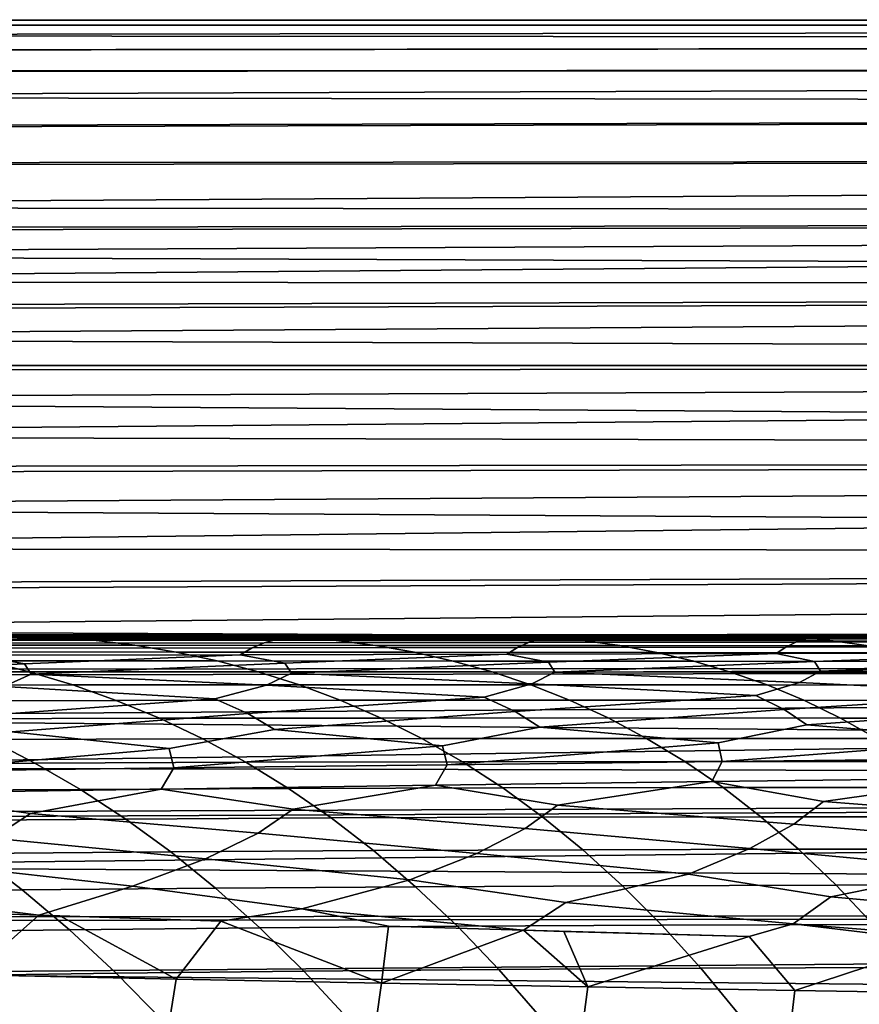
# Model space of a CAD drawing. Header units: metres. Extents: x -23 to 242, y -40 to 23.
# Tile 136 of 256: x 24.73 to 28.93, y 15.07 to 20. Entities that reach past the tile are written whole.
import ezdxf

# ---------------------------------------------------------------- set-up
doc = ezdxf.new("R2010")
doc.units = ezdxf.units.M
doc.layers.add('solid_10171013', color=7, linetype='CONTINUOUS')

msp = doc.modelspace()

# ---------------------------------------------------------------- linework, layer by layer
at = {"layer": 'solid_10171013'}
for points in [[(20.73514, 19.972122, 97.555634), (60.200001, 19.972591, 97.546722), (60.200001, 20, 96.5), (20.714628, 19.997013, 96.845642)], [(20.714724, 19.996689, 96.136086), (20.714628, 19.997013, 96.845642), (60.200001, 20, 96.5)], [(20.735548, 19.971117, 95.425529), (20.714724, 19.996689, 96.136086), (60.200001, 20, 96.5), (60.5, 19.972574, 95.452965)], [(20.73514, 19.972122, 97.555634), (20.776258, 19.921946, 98.265251), (60.200001, 19.972591, 97.546722)], [(20.777109, 19.920168, 94.714798), (20.735548, 19.971117, 95.425529), (60.5, 19.972574, 95.452965), (60.5, 19.890432, 94.409653)], [(20.837883, 19.846272, 98.974976), (60.200001, 19.890438, 98.590569), (60.200001, 19.972591, 97.546722), (20.776258, 19.921946, 98.265251)], [(20.839491, 19.843571, 94.003464), (20.777109, 19.920168, 94.714798), (60.5, 19.890432, 94.409653)], [(20.920082, 19.744921, 99.684036), (60.200001, 19.753767, 99.628693), (60.200001, 19.890438, 98.590569), (20.837883, 19.846272, 98.974976)], [(20.922743, 19.741087, 93.292274), (20.839491, 19.843571, 94.003464), (60.5, 19.890432, 94.409653), (60.5, 19.753647, 93.370621)], [(20.920082, 19.744921, 99.684036), (21.023256, 19.617445, 100.393051), (60.200001, 19.753767, 99.628693)], [(21.027164, 19.612144, 92.58033), (20.922743, 19.741087, 93.292274), (60.5, 19.753647, 93.370621), (60.5, 19.562971, 92.341805)], [(21.147469, 19.463497, 101.101341), (60.200001, 19.562952, 100.658234), (60.200001, 19.753767, 99.628693), (21.023256, 19.617445, 100.393051)], [(21.152876, 19.456318, 91.868401), (21.027164, 19.612144, 92.58033), (60.5, 19.562971, 92.341805)], [(21.293066, 19.282238, 101.809929), (60.200001, 19.318516, 101.676384), (60.200001, 19.562952, 100.658234), (21.147469, 19.463497, 101.101341)], [(21.300436, 19.272705, 91.155579), (21.152876, 19.456318, 91.868401), (60.5, 19.562971, 92.341805), (60.5, 19.31867, 91.32428)], [(21.293066, 19.282238, 101.809929), (21.460304, 19.073141, 102.517914), (60.200001, 19.318516, 101.676384)], [(21.470047, 19.060734, 90.442902), (21.300436, 19.272705, 91.155579), (60.5, 19.31867, 91.32428), (60.5, 19.020929, 90.31913)], [(21.552404, 18.9578, 102.871956), (60.200001, 19.02113, 102.680344), (60.200001, 19.318516, 101.676384), (21.460304, 19.073141, 102.517914)], [(21.563465, 18.943777, 90.086472), (21.470047, 19.060734, 90.442902), (60.5, 19.020929, 90.31913)], [(21.552404, 18.9578, 102.871956), (21.650055, 18.835245, 103.225586), (60.200001, 19.02113, 102.680344)], [(21.66254, 18.819458, 89.730362), (21.563465, 18.943777, 90.086472), (60.5, 19.020929, 90.31913), (60.5, 18.671585, 89.332565)], [(21.650055, 18.835245, 103.225586), (21.753342, 18.705328, 103.578888), (60.200001, 19.02113, 102.680344)], [(21.86237, 18.567858, 103.931999), (60.200001, 18.671608, 103.667358), (60.200001, 19.02113, 102.680344), (21.753342, 18.705328, 103.578888)], [(21.767332, 18.687658, 89.374596), (21.66254, 18.819458, 89.730362), (60.5, 18.671585, 89.332565)], [(21.877922, 18.548243, 89.01918), (21.767332, 18.687658, 89.374596), (60.5, 18.671585, 89.332565)], [(21.86237, 18.567858, 103.931999), (21.977158, 18.422737, 104.284782), (60.200001, 18.671608, 103.667358)], [(21.994398, 18.401085, 88.664185), (21.877922, 18.548243, 89.01918), (60.5, 18.671585, 89.332565), (60.5, 18.271139, 88.365799)], [(22.097618, 18.269989, 104.636803), (60.200001, 18.270908, 104.634735), (60.200001, 18.671608, 103.667358), (21.977158, 18.422737, 104.284782)], [(22.116739, 18.24614, 88.30986), (21.994398, 18.401085, 88.664185), (60.5, 18.271139, 88.365799)], [(22.097618, 18.269989, 104.636803), (22.223883, 18.109375, 104.988258), (60.200001, 18.270908, 104.634735)], [(22.244806, 18.08338, 87.956497), (22.116739, 18.24614, 88.30986), (60.5, 18.271139, 88.365799), (60.5, 17.820084, 87.420151)], [(22.223883, 18.109375, 104.988258), (22.356096, 17.940617, 105.339355), (60.200001, 18.270908, 104.634735)], [(22.494297, 17.763601, 105.689911), (60.200001, 17.820131, 105.579811), (60.200001, 18.270908, 104.634735), (22.356096, 17.940617, 105.339355)], [(22.378462, 17.912785, 87.604378), (22.244806, 18.08338, 87.956497), (60.5, 17.820084, 87.420151)], [(22.517677, 17.734381, 87.25383), (22.378462, 17.912785, 87.604378), (60.5, 17.820084, 87.420151)], [(22.494297, 17.763601, 105.689911), (22.638411, 17.578341, 106.039497), (60.200001, 17.820131, 105.579811)], [(22.662527, 17.5481, 86.904991), (22.517677, 17.734381, 87.25383), (60.5, 17.820084, 87.420151), (60.5, 17.320457, 86.499954)], [(22.638411, 17.578341, 106.039497), (22.788454, 17.3846, 106.388161), (60.200001, 17.820131, 105.579811)], [(22.944448, 17.182129, 106.735939), (60.200001, 17.320509, 106.5), (60.200001, 17.820131, 105.579811), (22.788454, 17.3846, 106.388161)], [(22.812956, 17.353739, 86.557777), (22.662527, 17.5481, 86.904991), (60.5, 17.320457, 86.499954)], [(22.968906, 17.151081, 86.21212), (22.812956, 17.353739, 86.557777), (60.5, 17.320457, 86.499954)], [(22.944448, 17.182129, 106.735939), (23.106489, 16.970821, 107.082588), (60.200001, 17.320509, 106.5)], [(23.130402, 16.940149, 85.868385), (22.968906, 17.151081, 86.21212), (60.5, 17.320457, 86.499954), (60.5, 16.773222, 85.606934)], [(23.274519, 16.750648, 107.427757), (60.200001, 16.773411, 107.392784), (60.200001, 17.320509, 106.5), (23.106489, 16.970821, 107.082588)], [(23.297451, 16.720919, 85.52681), (23.130402, 16.940149, 85.868385), (60.5, 16.773222, 85.606934)], [(23.469204, 16.9226, 261.656494), (24.687401, 16.921976, 262.265625), (24.894426, 16.912962, 261.614319), (23.68828, 16.913723, 261.009674)], [(23.68828, 16.913723, 261.009674), (24.894426, 16.912962, 261.614319), (25.101255, 16.896137, 260.963226), (23.907225, 16.896948, 260.363037)], [(23.907225, 16.896948, 260.363037), (25.101255, 16.896137, 260.963226), (25.307833, 16.870918, 260.312531), (24.125969, 16.871664, 259.716797)], [(24.064697, 16.907061, 264.218109), (25.333874, 16.907202, 264.792358), (25.531494, 16.918623, 264.138672), (24.273081, 16.918535, 263.567963)], [(24.720207, 16.899105, 264.702301), (25.333874, 16.907202, 264.792358), (24.064697, 16.907061, 264.218109)], [(24.273081, 16.918535, 263.567963), (25.531494, 16.918623, 264.138672), (25.727678, 16.923553, 263.48407), (24.480259, 16.92367, 262.916901)], [(24.480259, 16.92367, 262.916901), (25.727678, 16.923553, 263.48407), (25.923771, 16.921587, 262.829254), (24.687401, 16.921976, 262.265625)], [(26.016823, 16.899754, 265.254242), (24.720207, 16.899105, 264.702301), (24.651897, 16.88191, 264.856171), (25.95512, 16.883001, 265.406342)], [(24.687401, 16.921976, 262.265625), (25.923771, 16.921587, 262.829254), (26.119694, 16.912317, 262.174469), (24.894426, 16.912962, 261.614319)], [(26.016823, 16.899754, 265.254242), (25.333874, 16.907202, 264.792358), (24.720207, 16.899105, 264.702301)], [(24.894426, 16.912962, 261.614319), (26.119694, 16.912317, 262.174469), (26.315374, 16.895329, 261.519897), (25.101255, 16.896137, 260.963226)], [(25.101255, 16.896137, 260.963226), (26.315374, 16.895329, 261.519897), (26.510757, 16.87006, 260.865723), (25.307833, 16.870918, 260.312531)], [(25.333874, 16.907202, 264.792358), (26.610422, 16.907808, 265.319794), (26.805418, 16.919048, 264.666077), (25.531494, 16.918623, 264.138672)], [(25.333874, 16.907202, 264.792358), (25.389254, 16.907219, 264.816254), (26.610422, 16.907808, 265.319794)], [(26.016823, 16.899754, 265.254242), (25.389254, 16.907219, 264.816254), (25.333874, 16.907202, 264.792358)], [(26.016823, 16.899754, 265.254242), (26.610422, 16.907808, 265.319794), (25.389254, 16.907219, 264.816254)], [(25.531494, 16.918623, 264.138672), (26.805418, 16.919048, 264.666077), (26.991516, 16.923653, 264.008698), (25.727678, 16.923553, 263.48407)], [(25.727678, 16.923553, 263.48407), (26.991516, 16.923653, 264.008698), (27.177479, 16.921305, 263.351196), (25.923771, 16.921587, 262.829254)], [(25.923771, 16.921587, 262.829254), (27.177479, 16.921305, 263.351196), (27.363235, 16.91168, 262.693726), (26.119694, 16.912317, 262.174469)], [(27.332296, 16.900801, 265.765533), (26.016823, 16.899754, 265.254242), (25.95512, 16.883001, 265.406342), (27.276514, 16.884489, 265.91571)], [(27.332296, 16.900801, 265.765533), (26.610422, 16.907808, 265.319794), (26.016823, 16.899754, 265.254242)], [(26.119694, 16.912317, 262.174469), (27.363235, 16.91168, 262.693726), (27.548716, 16.894436, 262.036469), (26.315374, 16.895329, 261.519897)], [(26.315374, 16.895329, 261.519897), (27.548716, 16.894436, 262.036469), (27.733871, 16.869024, 261.379578), (26.510757, 16.87006, 260.865723)], [(26.610422, 16.907808, 265.319794), (27.899292, 16.908701, 265.807068), (28.093788, 16.91964, 265.154114), (26.805418, 16.919048, 264.666077)], [(26.610422, 16.907808, 265.319794), (26.888836, 16.907984, 265.428711), (27.899292, 16.908701, 265.807068)], [(27.332296, 16.900801, 265.765533), (26.888836, 16.907984, 265.428711), (26.610422, 16.907808, 265.319794)], [(26.805418, 16.919048, 264.666077), (28.093788, 16.91964, 265.154114), (28.270681, 16.923819, 264.49469), (26.991516, 16.923653, 264.008698)], [(27.332296, 16.900801, 265.765533), (27.899292, 16.908701, 265.807068), (26.888836, 16.907984, 265.428711)], [(26.991516, 16.923653, 264.008698), (28.270681, 16.923819, 264.49469), (28.447412, 16.921003, 263.835114), (27.177479, 16.921305, 263.351196)], [(27.177479, 16.921305, 263.351196), (28.447412, 16.921003, 263.835114), (28.623917, 16.910948, 263.175568), (27.363235, 16.91168, 262.693726)], [(28.663671, 16.90204, 266.239075), (27.332296, 16.900801, 265.765533), (27.276514, 16.884489, 265.91571), (28.613197, 16.886164, 266.387299)], [(28.663671, 16.90204, 266.239075), (27.899292, 16.908701, 265.807068), (27.332296, 16.900801, 265.765533)], [(27.363235, 16.91168, 262.693726), (28.623917, 16.910948, 263.175568), (28.800123, 16.893377, 262.516205), (27.548716, 16.894436, 262.036469)], [(27.548716, 16.894436, 262.036469), (28.800123, 16.893377, 262.516205), (28.975996, 16.867758, 261.857239), (27.733871, 16.869024, 261.379578)], [(27.899292, 16.908701, 265.807068), (29.208349, 16.909716, 266.261047), (29.394558, 16.920254, 265.605988), (28.093788, 16.91964, 265.154114)], [(27.899292, 16.908701, 265.807068), (28.533957, 16.909189, 266.032043), (29.208349, 16.909716, 266.261047)], [(28.663671, 16.90204, 266.239075), (28.533957, 16.909189, 266.032043), (27.899292, 16.908701, 265.807068)], [(28.093788, 16.91964, 265.154114), (29.394558, 16.920254, 265.605988), (29.563089, 16.923927, 264.944977), (28.270681, 16.923819, 264.49469)], [(28.270681, 16.923819, 264.49469), (29.563089, 16.923927, 264.944977), (29.731443, 16.920582, 264.283844), (28.447412, 16.921003, 263.835114)], [(28.447412, 16.921003, 263.835114), (29.731443, 16.920582, 264.283844), (29.899561, 16.910042, 263.622742), (28.623917, 16.910948, 263.175568)], [(28.663671, 16.90204, 266.239075), (29.208349, 16.909716, 266.261047), (28.533957, 16.909189, 266.032043)], [(30.008894, 16.903303, 266.677582), (28.663671, 16.90204, 266.239075), (28.613197, 16.886164, 266.387299), (29.963165, 16.88785, 266.823883)], [(28.623917, 16.910948, 263.175568), (29.899561, 16.910042, 263.622742), (30.067383, 16.892097, 262.961823), (28.800123, 16.893377, 262.516205)], [(30.008894, 16.903303, 266.677582), (29.208349, 16.909716, 266.261047), (28.663671, 16.90204, 266.239075)], [(24.125969, 16.871664, 259.716797), (25.307833, 16.870918, 260.312531), (25.514114, 16.836649, 259.662415), (24.344467, 16.837229, 259.071075)], [(24.584501, 16.855707, 265.009552), (24.518326, 16.820642, 265.162018), (25.83449, 16.823284, 265.708496), (25.894247, 16.857464, 265.557892)], [(25.95512, 16.883001, 265.406342), (24.651897, 16.88191, 264.856171), (24.584501, 16.855707, 265.009552), (25.894247, 16.857464, 265.557892)], [(25.307833, 16.870918, 260.312531), (26.510757, 16.87006, 260.865723), (26.705812, 16.835844, 260.212128), (25.514114, 16.836649, 259.662415)], [(25.894247, 16.857464, 265.557892), (25.83449, 16.823284, 265.708496), (27.167467, 16.826273, 266.213989), (27.221485, 16.8596, 266.065338)], [(27.276514, 16.884489, 265.91571), (25.95512, 16.883001, 265.406342), (25.894247, 16.857464, 265.557892), (27.221485, 16.8596, 266.065338)], [(26.510757, 16.87006, 260.865723), (27.733871, 16.869024, 261.379578), (27.918674, 16.83477, 260.723267), (26.705812, 16.835844, 260.212128)], [(27.221485, 16.8596, 266.065338), (27.167467, 16.826273, 266.213989), (28.514523, 16.829388, 266.681671), (28.563402, 16.8619, 266.534973)], [(28.613197, 16.886164, 266.387299), (27.276514, 16.884489, 265.91571), (27.221485, 16.8596, 266.065338), (28.563402, 16.8619, 266.534973)], [(27.733871, 16.869024, 261.379578), (28.975996, 16.867758, 261.857239), (29.151506, 16.833393, 261.198822), (27.918674, 16.83477, 260.723267)], [(28.563402, 16.8619, 266.534973), (28.514523, 16.829388, 266.681671), (29.873755, 16.832443, 267.11438), (29.918047, 16.864185, 266.969604)], [(29.963165, 16.88785, 266.823883), (28.613197, 16.886164, 266.387299), (28.563402, 16.8619, 266.534973), (29.918047, 16.864185, 266.969604)], [(28.800123, 16.893377, 262.516205), (30.067383, 16.892097, 262.961823), (30.234869, 16.86622, 262.301208), (28.975996, 16.867758, 261.857239)], [(24.518326, 16.820642, 265.162018), (23.470915, 16.77438, 264.874329), (23.503519, 16.721342, 265.070953), (24.756098, 16.777683, 265.442139)], [(24.344467, 16.837229, 259.071075), (25.514114, 16.836649, 259.662415), (25.72006, 16.792681, 259.01297), (24.562668, 16.793001, 258.426056)], [(25.83449, 16.823284, 265.708496), (24.518326, 16.820642, 265.162018), (24.756098, 16.777683, 265.442139)], [(25.83449, 16.823284, 265.708496), (24.756098, 16.777683, 265.442139), (24.789398, 16.725996, 265.630554), (26.058905, 16.781445, 265.967896)], [(25.514114, 16.836649, 259.662415), (26.705812, 16.835844, 260.212128), (26.900501, 16.792015, 259.559235), (25.72006, 16.792681, 259.01297)], [(27.167467, 16.826273, 266.213989), (25.83449, 16.823284, 265.708496), (26.058905, 16.781445, 265.967896)], [(27.167467, 16.826273, 266.213989), (26.058905, 16.781445, 265.967896), (26.091831, 16.731026, 266.148651), (27.376722, 16.785446, 266.454712)], [(26.705812, 16.835844, 260.212128), (27.918674, 16.83477, 260.723267), (28.103094, 16.790987, 260.067688), (26.900501, 16.792015, 259.559235)], [(28.514523, 16.829388, 266.681671), (27.167467, 16.826273, 266.213989), (27.376722, 16.785446, 266.454712)], [(28.514523, 16.829388, 266.681671), (27.376722, 16.785446, 266.454712), (27.408325, 16.736214, 266.628418), (28.707121, 16.789476, 266.905609)], [(27.918674, 16.83477, 260.723267), (29.151506, 16.833393, 261.198822), (29.326628, 16.789581, 260.541107), (28.103094, 16.790987, 260.067688)], [(29.873755, 16.832443, 267.11438), (28.514523, 16.829388, 266.681671), (28.707121, 16.789476, 266.905609)], [(29.873755, 16.832443, 267.11438), (28.707121, 16.789476, 266.905609), (28.736591, 16.741348, 267.072845), (30.048496, 16.793365, 267.323242)], [(23.274519, 16.750648, 107.427757), (23.448349, 16.521488, 107.771225), (60.200001, 16.773411, 107.392784)], [(23.469995, 16.493124, 85.187317), (23.297451, 16.720919, 85.52681), (60.5, 16.773222, 85.606934), (60.5, 16.180403, 84.744385)], [(23.428804, 16.7931, 257.796997), (24.562668, 16.793001, 258.426056), (24.780521, 16.738337, 257.781921), (23.659964, 16.737972, 257.158325)], [(23.448349, 16.521488, 107.771225), (23.62781, 16.283222, 108.112778), (60.200001, 16.773411, 107.392784)], [(24.756098, 16.777683, 265.442139), (23.503519, 16.721342, 265.070953), (24.652515, 16.665306, 265.744873), (24.789398, 16.725996, 265.630554)], [(23.813274, 16.035648, 108.452324), (60.200001, 16.18034, 108.255707), (60.200001, 16.773411, 107.392784), (23.62781, 16.283222, 108.112778)], [(24.562668, 16.793001, 258.426056), (25.72006, 16.792681, 259.01297), (25.925629, 16.738354, 258.364441), (24.780521, 16.738337, 257.781921)], [(26.058905, 16.781445, 265.967896), (24.789398, 16.725996, 265.630554), (25.965742, 16.67182, 266.265747), (26.091831, 16.731026, 266.148651)], [(25.72006, 16.792681, 259.01297), (26.900501, 16.792015, 259.559235), (27.094793, 16.737906, 258.907227), (25.925629, 16.738354, 258.364441)], [(27.376722, 16.785446, 266.454712), (26.091831, 16.731026, 266.148651), (27.292688, 16.678423, 266.747742), (27.408325, 16.736214, 266.628418)], [(26.900501, 16.792015, 259.559235), (28.103094, 16.790987, 260.067688), (28.287104, 16.736992, 259.412964), (27.094793, 16.737906, 258.907227)], [(28.707121, 16.789476, 266.905609), (27.408325, 16.736214, 266.628418), (28.736591, 16.741348, 267.072845)], [(28.103094, 16.790987, 260.067688), (29.326628, 16.789581, 260.541107), (29.501333, 16.735624, 259.884277), (28.287104, 16.736992, 259.412964)], [(30.048496, 16.793365, 267.323242), (28.736591, 16.741348, 267.072845), (30.075132, 16.746265, 267.484558)], [(30.075132, 16.746265, 267.484558), (28.736591, 16.741348, 267.072845), (29.979393, 16.691078, 267.607056)], [(23.659964, 16.737972, 257.158325), (24.780521, 16.738337, 257.781921), (24.997978, 16.672594, 257.138824), (23.890751, 16.67169, 256.520721)], [(24.789398, 16.725996, 265.630554), (24.652515, 16.665306, 265.744873), (25.708117, 16.603592, 266.329742), (25.965742, 16.67182, 266.265747)], [(24.780521, 16.738337, 257.781921), (25.925629, 16.738354, 258.364441), (26.130781, 16.673018, 257.716919), (24.997978, 16.672594, 257.138824)], [(25.925629, 16.738354, 258.364441), (27.094793, 16.737906, 258.907227), (27.288651, 16.672846, 258.256287), (26.130781, 16.673018, 257.716919)], [(26.091831, 16.731026, 266.148651), (25.965742, 16.67182, 266.265747), (27.055382, 16.611893, 266.821625), (27.292688, 16.678423, 266.747742)], [(27.094793, 16.737906, 258.907227), (28.287104, 16.736992, 259.412964), (28.470671, 16.672104, 258.759338), (27.288651, 16.672846, 258.256287)], [(27.408325, 16.736214, 266.628418), (27.292688, 16.678423, 266.747742), (28.414125, 16.619991, 267.276398), (28.631075, 16.6849, 267.193909)], [(28.736591, 16.741348, 267.072845), (27.408325, 16.736214, 266.628418), (28.631075, 16.6849, 267.193909)], [(28.287104, 16.736992, 259.412964), (29.501333, 16.735624, 259.884277), (29.675598, 16.670824, 259.228485), (28.470671, 16.672104, 258.759338)], [(28.736591, 16.741348, 267.072845), (28.631075, 16.6849, 267.193909), (29.782726, 16.627705, 267.69693), (29.979393, 16.691078, 267.607056)], [(23.890751, 16.67169, 256.520721), (24.997978, 16.672594, 257.138824), (25.214989, 16.595131, 256.496887), (24.121107, 16.59362, 255.884262)], [(24.652515, 16.665306, 265.744873), (24.374695, 16.595324, 265.797333), (24.550474, 16.520063, 266.033661), (25.708117, 16.603592, 266.329742)], [(24.997978, 16.672594, 257.138824), (26.130781, 16.673018, 257.716919), (26.335474, 16.596018, 257.070648), (25.214989, 16.595131, 256.496887)], [(25.965742, 16.67182, 266.265747), (25.708117, 16.603592, 266.329742), (25.873804, 16.530106, 266.550079), (27.055382, 16.611893, 266.821625)], [(26.130781, 16.673018, 257.716919), (27.288651, 16.672846, 258.256287), (27.48204, 16.596172, 257.606567), (26.335474, 16.596018, 257.070648)], [(27.292688, 16.678423, 266.747742), (27.055382, 16.611893, 266.821625), (27.209641, 16.54003, 267.027588), (28.414125, 16.619991, 267.276398)], [(27.288651, 16.672846, 258.256287), (28.470671, 16.672104, 258.759338), (28.653767, 16.595638, 258.106903), (27.48204, 16.596172, 257.606567)], [(28.631075, 16.6849, 267.193909), (28.414125, 16.619991, 267.276398), (28.555849, 16.549614, 267.469452), (29.782726, 16.627705, 267.69693)], [(28.470671, 16.672104, 258.759338), (29.675598, 16.670824, 259.228485), (29.849398, 16.594481, 258.573944), (28.653767, 16.595638, 258.106903)], [(25.708117, 16.603592, 266.329742), (24.550474, 16.520063, 266.033661), (24.690594, 16.437214, 266.248138), (25.873804, 16.530106, 266.550079)], [(27.055382, 16.611893, 266.821625), (25.873804, 16.530106, 266.550079), (26.005896, 16.449152, 266.751282), (27.209641, 16.54003, 267.027588)], [(28.414125, 16.619991, 267.276398), (27.209641, 16.54003, 267.027588), (27.332582, 16.460819, 267.216797), (28.555849, 16.549614, 267.469452)], [(29.782726, 16.627705, 267.69693), (28.555849, 16.549614, 267.469452), (28.668715, 16.472008, 267.647888), (29.911009, 16.558689, 267.878387)], [(24.121107, 16.59362, 255.884262), (25.214989, 16.595131, 256.496887), (25.431484, 16.50528, 255.856384), (24.350954, 16.503105, 255.249222)], [(25.214989, 16.595131, 256.496887), (26.335474, 16.596018, 257.070648), (26.539648, 16.506674, 256.425751), (25.431484, 16.50528, 255.856384)], [(26.335474, 16.596018, 257.070648), (27.48204, 16.596172, 257.606567), (27.67491, 16.507185, 256.958252), (26.539648, 16.506674, 256.425751)], [(28.555849, 16.549614, 267.469452), (27.332582, 16.460819, 267.216797), (28.224495, 16.382193, 267.64798), (28.668715, 16.472008, 267.647888)], [(27.48204, 16.596172, 257.606567), (28.653767, 16.595638, 258.106903), (28.836344, 16.506887, 257.455933), (27.67491, 16.507185, 256.958252)], [(28.653767, 16.595638, 258.106903), (29.849398, 16.594481, 258.573944), (30.022684, 16.505869, 257.920837), (28.836344, 16.506887, 257.455933)], [(29.911009, 16.558689, 267.878387), (28.668715, 16.472008, 267.647888), (29.610806, 16.39514, 268.066681), (30.013023, 16.482557, 268.047119)], [(24.350954, 16.503105, 255.249222), (25.431484, 16.50528, 255.856384), (25.647339, 16.402285, 255.217667), (24.580154, 16.399403, 254.615967)], [(25.873804, 16.530106, 266.550079), (24.690594, 16.437214, 266.248138), (25.479179, 16.354162, 266.703918), (26.005896, 16.449152, 266.751282)], [(25.431484, 16.50528, 255.856384), (26.539648, 16.506674, 256.425751), (26.743187, 16.404221, 255.7827), (25.647339, 16.402285, 255.217667)], [(27.209641, 16.54003, 267.027588), (26.005896, 16.449152, 266.751282), (26.846771, 16.368471, 267.194733), (27.332582, 16.460819, 267.216797)], [(26.539648, 16.506674, 256.425751), (27.67491, 16.507185, 256.958252), (27.867149, 16.405115, 256.311768), (26.743187, 16.404221, 255.7827)], [(27.67491, 16.507185, 256.958252), (28.836344, 16.506887, 257.455933), (29.018301, 16.405067, 256.806763), (27.867149, 16.405115, 256.311768)], [(28.836344, 16.506887, 257.455933), (30.022684, 16.505869, 257.920837), (30.19536, 16.404194, 257.269592), (29.018301, 16.405067, 256.806763)], [(23.647985, 16.256489, 84.849823), (23.469995, 16.493124, 85.187317), (60.5, 16.180403, 84.744385)], [(27.332582, 16.460819, 267.216797), (26.846771, 16.368471, 267.194733), (26.869251, 16.273384, 267.340607), (28.224495, 16.382193, 267.64798)], [(28.668715, 16.472008, 267.647888), (28.224495, 16.382193, 267.64798), (28.245459, 16.289179, 267.788574), (29.610806, 16.39514, 268.066681)], [(24.690594, 16.437214, 266.248138), (24.123922, 16.33951, 266.171844), (24.147358, 16.23978, 266.329773), (25.479179, 16.354162, 266.703918)], [(24.580154, 16.399403, 254.615967), (25.647339, 16.402285, 255.217667), (25.862415, 16.285378, 254.581161), (24.808558, 16.281754, 253.984894)], [(26.005896, 16.449152, 266.751282), (25.479179, 16.354162, 266.703918), (25.50252, 16.25684, 266.85553), (26.846771, 16.368471, 267.194733)], [(25.647339, 16.402285, 255.217667), (26.743187, 16.404221, 255.7827), (26.945961, 16.28788, 255.14183), (25.862415, 16.285378, 254.581161)], [(26.743187, 16.404221, 255.7827), (27.867149, 16.405115, 256.311768), (28.05864, 16.289173, 255.667511), (26.945961, 16.28788, 255.14183)], [(27.867149, 16.405115, 256.311768), (29.018301, 16.405067, 256.806763), (29.199524, 16.289381, 256.159851), (28.05864, 16.289173, 255.667511)], [(23.542295, 16.395546, 253.976364), (24.580154, 16.399403, 254.615967), (24.808558, 16.281754, 253.984894), (23.785025, 16.276958, 253.35199)], [(25.479179, 16.354162, 266.703918), (24.147358, 16.23978, 266.329773), (25.50252, 16.25684, 266.85553)], [(26.846771, 16.368471, 267.194733), (25.50252, 16.25684, 266.85553), (26.869251, 16.273384, 267.340607)], [(28.224495, 16.382193, 267.64798), (26.869251, 16.273384, 267.340607), (28.245459, 16.289179, 267.788574)], [(29.610806, 16.39514, 268.066681), (28.245459, 16.289179, 267.788574), (29.62969, 16.304041, 268.202484)], [(29.62969, 16.304041, 268.202484), (28.245459, 16.289179, 267.788574), (28.193317, 16.188492, 267.900665), (29.582417, 16.20553, 268.313782)], [(23.831701, 16.010954, 84.514618), (23.647985, 16.256489, 84.849823), (60.5, 16.180403, 84.744385)], [(23.785025, 16.276958, 253.35199), (24.808558, 16.281754, 253.984894), (25.036015, 16.149397, 253.35643), (24.026777, 16.143629, 252.730225)], [(25.50252, 16.25684, 266.85553), (24.147358, 16.23978, 266.329773), (24.078175, 16.131536, 266.443665), (25.439468, 16.151285, 266.968994)], [(24.808558, 16.281754, 253.984894), (25.862415, 16.285378, 254.581161), (26.076571, 16.15379, 253.94725), (25.036015, 16.149397, 253.35643)], [(26.869251, 16.273384, 267.340607), (25.50252, 16.25684, 266.85553), (25.439468, 16.151285, 266.968994), (26.811861, 16.170349, 267.45343)], [(25.862415, 16.285378, 254.581161), (26.945961, 16.28788, 255.14183), (27.147842, 16.156874, 254.503601), (26.076571, 16.15379, 253.94725)], [(28.245459, 16.289179, 267.788574), (26.869251, 16.273384, 267.340607), (26.811861, 16.170349, 267.45343), (28.193317, 16.188492, 267.900665)], [(26.945961, 16.28788, 255.14183), (28.05864, 16.289173, 255.667511), (28.24926, 16.158571, 255.025864), (27.147842, 16.156874, 254.503601)], [(28.05864, 16.289173, 255.667511), (29.199524, 16.289381, 256.159851), (29.379906, 16.159037, 255.515533), (28.24926, 16.158571, 255.025864)], [(29.582417, 16.20553, 268.313782), (28.193317, 16.188492, 267.900665), (28.751087, 16.089872, 268.191711)], [(29.582417, 16.20553, 268.313782), (28.751087, 16.089872, 268.191711), (29.953201, 15.996468, 268.648712), (30.086573, 16.107828, 268.573303)], [(23.813274, 16.035648, 108.452324), (24.004505, 15.778809, 108.789391), (60.200001, 16.18034, 108.255707)], [(24.020929, 15.756555, 84.182083), (23.831701, 16.010954, 84.514618), (60.5, 16.180403, 84.744385), (60.5, 15.54315, 83.913925)], [(24.200869, 15.512875, 109.123421), (60.200001, 15.542919, 109.086411), (60.200001, 16.18034, 108.255707), (24.004505, 15.778809, 108.789391)], [(26.811861, 16.170349, 267.45343), (25.439468, 16.151285, 266.968994), (26.09976, 16.050383, 267.335602)], [(26.076571, 16.15379, 253.94725), (27.147842, 16.156874, 254.503601), (27.348701, 16.01042, 253.868378), (26.289671, 16.006748, 253.316376)], [(26.811861, 16.170349, 267.45343), (26.09976, 16.050383, 267.335602), (27.260445, 15.954076, 267.846069), (27.421804, 16.070679, 267.779968)], [(28.193317, 16.188492, 267.900665), (26.811861, 16.170349, 267.45343), (27.421804, 16.070679, 267.779968)], [(27.147842, 16.156874, 254.503601), (28.24926, 16.158571, 255.025864), (28.438894, 16.012522, 254.387253), (27.348701, 16.01042, 253.868378)], [(28.193317, 16.188492, 267.900665), (27.421804, 16.070679, 267.779968), (28.603794, 15.975986, 268.262787), (28.751087, 16.089872, 268.191711)], [(28.24926, 16.158571, 255.025864), (29.379906, 16.159037, 255.515533), (29.559334, 16.013235, 254.874252), (28.438894, 16.012522, 254.387253)], [(24.078175, 16.131536, 266.443665), (23.483744, 16.007261, 266.336426), (24.596668, 15.906581, 266.909058), (24.786474, 16.029173, 266.85556)], [(24.026777, 16.143629, 252.730225), (25.036015, 16.149397, 253.35643), (25.262375, 16.001574, 252.730988), (24.267389, 15.994811, 252.111465)], [(25.439468, 16.151285, 266.968994), (24.078175, 16.131536, 266.443665), (24.786474, 16.029173, 266.85556)], [(25.439468, 16.151285, 266.968994), (24.786474, 16.029173, 266.85556), (25.924213, 15.930876, 267.395905), (26.09976, 16.050383, 267.335602)], [(25.036015, 16.149397, 253.35643), (26.076571, 16.15379, 253.94725), (26.289671, 16.006748, 253.316376), (25.262375, 16.001574, 252.730988)], [(27.421804, 16.070679, 267.779968), (27.260445, 15.954076, 267.846069), (28.383053, 15.8547, 268.305725), (28.603794, 15.975986, 268.262787)], [(28.751087, 16.089872, 268.191711), (28.603794, 15.975986, 268.262787), (29.753515, 15.878104, 268.699829), (29.953201, 15.996468, 268.648712)], [(24.786474, 16.029173, 266.85556), (24.596668, 15.906581, 266.909058), (25.661392, 15.803094, 267.418732), (25.924213, 15.930876, 267.395905)], [(26.09976, 16.050383, 267.335602), (25.924213, 15.930876, 267.395905), (27.018637, 15.829648, 267.879639), (27.260445, 15.954076, 267.846069)], [(26.289671, 16.006748, 253.316376), (27.348701, 16.01042, 253.868378), (27.54841, 15.847743, 253.236618), (26.501572, 15.843485, 252.68895)], [(27.348701, 16.01042, 253.868378), (28.438894, 16.012522, 254.387253), (28.627422, 15.850238, 253.752075), (27.54841, 15.847743, 253.236618)], [(28.438894, 16.012522, 254.387253), (29.559334, 16.013235, 254.874252), (29.737698, 15.851182, 254.23642), (28.627422, 15.850238, 253.752075)], [(24.267389, 15.994811, 252.111465), (25.262375, 16.001574, 252.730988), (25.487488, 15.837523, 252.108978), (24.506699, 15.829754, 251.49614)], [(25.262375, 16.001574, 252.730988), (26.289671, 16.006748, 253.316376), (26.501572, 15.843485, 252.68895), (25.487488, 15.837523, 252.108978)], [(28.603794, 15.975986, 268.262787), (28.383053, 15.8547, 268.305725), (29.476044, 15.752504, 268.722809), (29.753515, 15.878104, 268.699829)], [(25.924213, 15.930876, 267.395905), (25.661392, 15.803094, 267.418732), (26.682459, 15.696911, 267.875183), (27.018637, 15.829648, 267.879639)], [(27.260445, 15.954076, 267.846069), (27.018637, 15.829648, 267.879639), (28.07616, 15.72566, 268.315918), (28.383053, 15.8547, 268.305725)], [(24.596668, 15.906581, 266.909058), (24.312981, 15.775247, 266.919525), (25.296213, 15.66642, 267.397522), (25.661392, 15.803094, 267.418732)], [(23.558472, 15.820082, 250.850464), (24.506699, 15.829754, 251.49614), (24.744541, 15.647715, 250.884674), (23.811224, 15.636808, 250.246979)], [(24.506699, 15.829754, 251.49614), (25.487488, 15.837523, 252.108978), (25.711201, 15.656489, 251.490829), (24.744541, 15.647715, 250.884674)], [(25.487488, 15.837523, 252.108978), (26.501572, 15.843485, 252.68895), (26.712135, 15.663234, 252.065369), (25.711201, 15.656489, 251.490829)], [(26.501572, 15.843485, 252.68895), (27.54841, 15.847743, 253.236618), (27.746836, 15.668067, 252.608704), (26.712135, 15.663234, 252.065369)], [(27.018637, 15.829648, 267.879639), (26.682459, 15.696911, 267.875183), (27.462891, 15.58366, 268.223694), (28.07616, 15.72566, 268.315918)], [(27.54841, 15.847743, 253.236618), (28.627422, 15.850238, 253.752075), (28.814722, 15.670939, 253.120758), (27.746836, 15.668067, 252.608704)], [(28.383053, 15.8547, 268.305725), (28.07616, 15.72566, 268.315918), (28.788864, 15.612591, 268.621857), (29.476044, 15.752504, 268.722809)], [(28.627422, 15.850238, 253.752075), (29.737698, 15.851182, 254.23642), (29.914883, 15.67209, 253.602432), (28.814722, 15.670939, 253.120758)], [(24.312981, 15.775247, 266.919525), (23.919203, 15.634414, 266.879028), (24.827229, 15.521266, 267.330658), (25.296213, 15.66642, 267.397522)], [(25.661392, 15.803094, 267.418732), (25.296213, 15.66642, 267.397522), (26.142599, 15.552868, 267.794128), (26.682459, 15.696911, 267.875183)], [(24.215183, 15.493273, 83.852531), (24.020929, 15.756555, 84.182083), (60.5, 15.54315, 83.913925)], [(28.07616, 15.72566, 268.315918), (27.462891, 15.58366, 268.223694), (28.599335, 15.476843, 268.65451), (28.788864, 15.612591, 268.621857)], [(29.476044, 15.752504, 268.722809), (28.788864, 15.612591, 268.621857), (29.948267, 15.507001, 269.03064), (30.119633, 15.639546, 268.991089)], [(25.296213, 15.66642, 267.397522), (24.827229, 15.521266, 267.330658), (25.737724, 15.491458, 267.693176), (26.142599, 15.552868, 267.794128)], [(25.711201, 15.656489, 251.490829), (26.712135, 15.663234, 252.065369), (26.92115, 15.46531, 251.446289), (25.933285, 15.457795, 250.877167)], [(26.682459, 15.696911, 267.875183), (26.142599, 15.552868, 267.794128), (27.251091, 15.445232, 268.248413), (27.462891, 15.58366, 268.223694)], [(26.712135, 15.663234, 252.065369), (27.746836, 15.668067, 252.608704), (27.943787, 15.470706, 251.985275), (26.92115, 15.46531, 251.446289)], [(27.746836, 15.668067, 252.608704), (28.814722, 15.670939, 253.120758), (29.000612, 15.47394, 252.493927), (27.943787, 15.470706, 251.985275)], [(28.814722, 15.670939, 253.120758), (29.914883, 15.67209, 253.602432), (30.090721, 15.475279, 252.972946), (29.000612, 15.47394, 252.493927)], [(23.811224, 15.636808, 250.246979), (24.744541, 15.647715, 250.884674), (24.980669, 15.448022, 250.277679), (24.062164, 15.435888, 249.647949)], [(23.919203, 15.634414, 266.879028), (24.166162, 15.543968, 267.052643), (24.827229, 15.521266, 267.330658)], [(24.744541, 15.647715, 250.884674), (25.711201, 15.656489, 251.490829), (25.933285, 15.457795, 250.877167), (24.980669, 15.448022, 250.277679)], [(27.462891, 15.58366, 268.223694), (27.251091, 15.445232, 268.248413), (28.379284, 15.41346, 268.62738), (28.599335, 15.476843, 268.65451)], [(28.788864, 15.612591, 268.621857), (28.599335, 15.476843, 268.65451), (29.907717, 15.373459, 269.098572), (29.948267, 15.507001, 269.03064)], [(24.827229, 15.521266, 267.330658), (24.166162, 15.543968, 267.052643), (24.491657, 15.221494, 267.411316)], [(24.200869, 15.512875, 109.123421), (24.401834, 15.23802, 109.453873), (60.200001, 15.542919, 109.086411)], [(24.414057, 15.221104, 83.52626), (24.215183, 15.493273, 83.852531), (60.5, 15.54315, 83.913925), (60.5, 14.862393, 83.116852)], [(24.401834, 15.23802, 109.453873), (24.608084, 14.954047, 109.780678), (60.200001, 15.542919, 109.086411)], [(24.933647, 15.51769, 267.374207), (24.827229, 15.521266, 267.330658), (24.491657, 15.221494, 267.411316), (25.514324, 15.200487, 267.805878)], [(24.819185, 14.661006, 110.103485), (60.200001, 14.862897, 109.882614), (60.200001, 15.542919, 109.086411), (24.608084, 14.954047, 109.780678)], [(25.737724, 15.491458, 267.693176), (24.827229, 15.521266, 267.330658), (24.933647, 15.51769, 267.374207)], [(25.737724, 15.491458, 267.693176), (24.933647, 15.51769, 267.374207), (25.514324, 15.200487, 267.805878)], [(26.142599, 15.552868, 267.794128), (25.737724, 15.491458, 267.693176), (26.54183, 15.180543, 268.176453), (26.576826, 15.465336, 268.007965)], [(26.142599, 15.552868, 267.794128), (26.576826, 15.465336, 268.007965), (27.251091, 15.445232, 268.248413)], [(25.737724, 15.491458, 267.693176), (25.514324, 15.200487, 267.805878), (26.54183, 15.180543, 268.176453)], [(25.933285, 15.457795, 250.877167), (26.92115, 15.46531, 251.446289), (27.128351, 15.249102, 250.832504), (26.153452, 15.240828, 250.268814)], [(27.251091, 15.445232, 268.248413), (26.576826, 15.465336, 268.007965), (26.54183, 15.180543, 268.176453)], [(26.92115, 15.46531, 251.446289), (27.943787, 15.470706, 251.985275), (28.139021, 15.255048, 251.367172), (27.128351, 15.249102, 250.832504)], [(27.943787, 15.470706, 251.985275), (29.000612, 15.47394, 252.493927), (29.184872, 15.258633, 251.872437), (28.139021, 15.255048, 251.367172)], [(28.599335, 15.476843, 268.65451), (28.379284, 15.41346, 268.62738), (28.609097, 15.143593, 268.851807), (29.348743, 15.387652, 268.93158)], [(28.599335, 15.476843, 268.65451), (29.348743, 15.387652, 268.93158), (29.907717, 15.373459, 269.098572)], [(24.062164, 15.435888, 249.647949), (24.980669, 15.448022, 250.277679), (25.21476, 15.23007, 249.67598), (24.310938, 15.216727, 249.054199)], [(24.980669, 15.448022, 250.277679), (25.933285, 15.457795, 250.877167), (26.153452, 15.240828, 250.268814), (25.21476, 15.23007, 249.67598)], [(27.251091, 15.445232, 268.248413), (26.54183, 15.180543, 268.176453), (27.573668, 15.161598, 268.524658)], [(27.454069, 15.439344, 268.318695), (27.251091, 15.445232, 268.248413), (27.573668, 15.161598, 268.524658)], [(28.379284, 15.41346, 268.62738), (27.251091, 15.445232, 268.248413), (27.454069, 15.439344, 268.318695)], [(28.379284, 15.41346, 268.62738), (27.454069, 15.439344, 268.318695), (27.573668, 15.161598, 268.524658)], [(28.379284, 15.41346, 268.62738), (27.573668, 15.161598, 268.524658), (28.609097, 15.143593, 268.851807)], [(29.348743, 15.387652, 268.93158), (28.609097, 15.143593, 268.851807), (29.647381, 15.126468, 269.159302)], [(24.310938, 15.216727, 249.054199), (25.21476, 15.23007, 249.67598), (25.446493, 14.99326, 249.080368), (24.557192, 14.978737, 248.466522)], [(24.618069, 14.940039, 83.20356), (24.414057, 15.221104, 83.52626), (60.5, 14.862393, 83.116852)], [(24.425848, 14.83804, 267.636322), (25.453838, 14.814039, 268.023376), (25.514324, 15.200487, 267.805878), (24.491657, 15.221494, 267.411316)], [(25.21476, 15.23007, 249.67598), (26.153452, 15.240828, 250.268814), (26.371407, 15.004979, 249.66655), (25.446493, 14.99326, 249.080368)], [(26.153452, 15.240828, 250.268814), (27.128351, 15.249102, 250.832504), (27.333475, 15.013997, 250.224854), (26.371407, 15.004979, 249.66655)], [(27.128351, 15.249102, 250.832504), (28.139021, 15.255048, 251.367172), (28.332294, 15.020482, 250.755203), (27.333475, 15.013997, 250.224854)], [(28.139021, 15.255048, 251.367172), (29.184872, 15.258633, 251.872437), (29.367277, 15.024411, 251.25708), (28.332294, 15.020482, 250.755203)], [(25.453838, 14.814039, 268.023376), (26.486137, 14.791313, 268.386566), (26.54183, 15.180543, 268.176453), (25.514324, 15.200487, 267.805878)], [(26.486137, 14.791313, 268.386566), (27.522274, 14.769793, 268.727539), (27.573668, 15.161598, 268.524658), (26.54183, 15.180543, 268.176453)], [(27.522274, 14.769793, 268.727539), (28.561541, 14.749409, 269.047638), (28.609097, 15.143593, 268.851807), (27.573668, 15.161598, 268.524658)], [(28.561541, 14.749409, 269.047638), (29.603233, 14.730095, 269.348297), (29.647381, 15.126468, 269.159302), (28.609097, 15.143593, 268.851807)]]:
    msp.add_3dface(points, dxfattribs=at)

doc.saveas('drawing.dxf')
